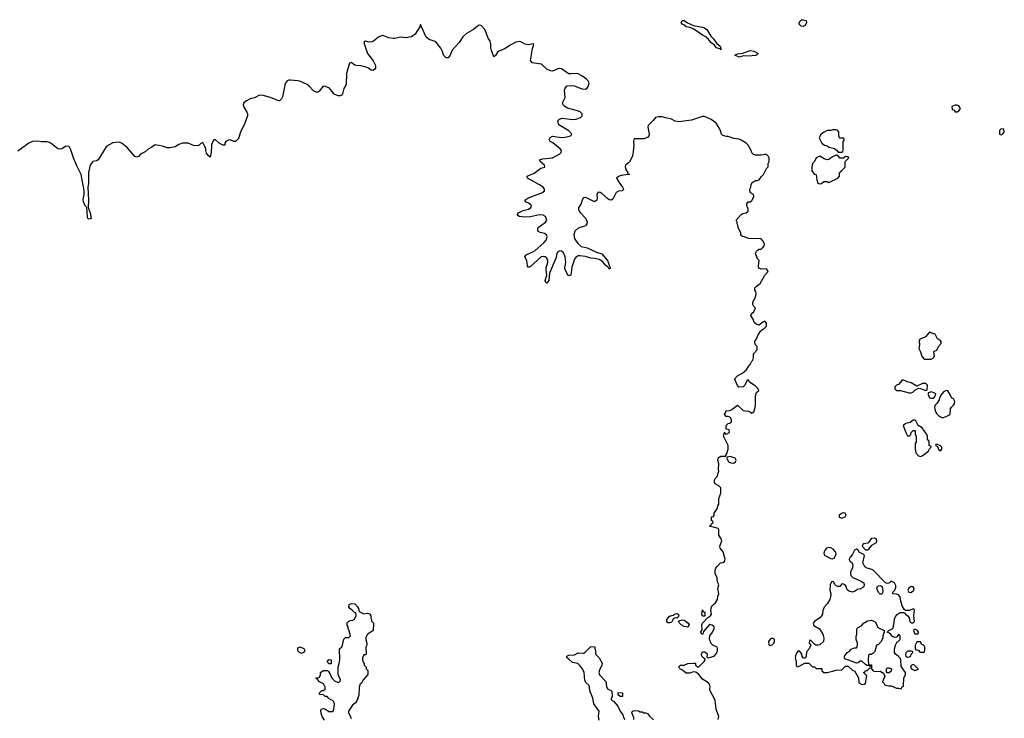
# Model space of a CAD drawing. Header units: inches. Extents: x 2380427 to 2580949, y 385907 to 546039.
# Tile 40 of 121: x 2443351 to 2454106, y 503491 to 511119. Entities that reach past the tile are written whole.
import ezdxf

# ---------------------------------------------------------------- set-up
doc = ezdxf.new("R2010")
doc.units = ezdxf.units.IN
doc.header["$MEASUREMENT"] = 0
for name, color, linetype in [('C4540', 7, 'Continuous'), ('C4541', 7, 'Continuous'), ('C4550', 7, 'Continuous'), ('C4551', 7, 'Continuous')]:
    doc.layers.add(name, color=color, linetype=linetype)

msp = doc.modelspace()

# ---------------------------------------------------------------- linework, layer by layer
at = {"layer": 'C4540', "color": 5, "elevation": 60}
for points in [[(2445814, 510000), (2445811, 509990), (2445763, 509890), (2445740, 509820), (2445710, 509788), (2445689, 509789), (2445650, 509808), (2445630, 509804), (2445602, 509790), (2445592, 509770), (2445590, 509749), (2445570, 509749), (2445529, 509769), (2445490, 509808), (2445470, 509806), (2445450, 509768), (2445446, 509750), (2445442, 509670), (2445430, 509618), (2445410, 509635), (2445390, 509662), (2445383, 509690), (2445384, 509710), (2445375, 509735), (2445350, 509778), (2445330, 509768), (2445311, 509749), (2445290, 509742), (2445250, 509745), (2445190, 509769), (2445130, 509769), (2445090, 509757), (2445048, 509732), (2444990, 509718), (2444961, 509721), (2444910, 509738), (2444830, 509754), (2444794, 509726), (2444754, 509706), (2444723, 509677), (2444671, 509649), (2444650, 509624), (2444630, 509617), (2444610, 509626), (2444524, 509724), (2444470, 509766), (2444450, 509777), (2444430, 509781), (2444370, 509773), (2444330, 509753), (2444297, 509730), (2444210, 509589), (2444190, 509577), (2444150, 509569), (2444131, 509550), (2444122, 509530), (2444103, 509450), (2444103, 509330), (2444096, 509290), (2444103, 509150), (2444099, 509070), (2444119, 509010), (2444130, 508950), (2444110, 508941), (2444095, 508950), (2444090, 508966), (2444083, 509070), (2444068, 509088), (2444048, 509130), (2444045, 509155), (2444054, 509210), (2444054, 509254), (2444024, 509430), (2443970, 509530), (2443938, 509610), (2443910, 509699), (2443890, 509733), (2443870, 509737), (2443850, 509733), (2443810, 509710), (2443790, 509705), (2443769, 509709), (2443730, 509737), (2443710, 509757), (2443677, 509777), (2443650, 509786), (2443590, 509786), (2443550, 509793), (2443491, 509789), (2443450, 509770), (2443330, 509685)], [(2450000, 509428), (2449922, 509418), (2449890, 509406), (2449871, 509390), (2449907, 509330), (2449937, 509290), (2449946, 509270), (2449941, 509259), (2449932, 509250), (2449890, 509245), (2449868, 509232), (2449830, 509158), (2449811, 509149), (2449790, 509153), (2449770, 509165), (2449710, 509221), (2449690, 509233), (2449670, 509235), (2449656, 509210), (2449659, 509170), (2449655, 509150), (2449631, 509129), (2449548, 509170), (2449530, 509176), (2449510, 509173), (2449500, 509159), (2449479, 509101), (2449456, 509070), (2449455, 509050), (2449463, 509030), (2449475, 509010), (2449535, 508950), (2449551, 508910), (2449546, 508890), (2449530, 508870), (2449450, 508841), (2449415, 508810), (2449404, 508770), (2449411, 508731), (2449421, 508710), (2449451, 508670), (2449484, 508644), (2449550, 508629), (2449650, 508581), (2449710, 508564), (2449770, 508490), (2449801, 508410), (2449799, 508401), (2449790, 508395), (2449778, 508418), (2449770, 508421), (2449750, 508440), (2449718, 508478), (2449680, 508500), (2449632, 508512), (2449590, 508516), (2449530, 508535), (2449470, 508542), (2449450, 508540), (2449430, 508528), (2449410, 508503), (2449382, 508418), (2449370, 508328), (2449350, 508323), (2449330, 508344), (2449308, 508390), (2449307, 508410), (2449317, 508470), (2449310, 508530), (2449290, 508574), (2449270, 508591), (2449250, 508594), (2449230, 508586), (2449220, 508570), (2449210, 508523), (2449138, 508350), (2449131, 508270), (2449110, 508243), (2449097, 508250), (2449092, 508270), (2449108, 508330), (2449100, 508390), (2449103, 508410), (2449120, 508470), (2449119, 508490), (2449110, 508515), (2449089, 508529), (2449074, 508534), (2449046, 508530), (2448930, 508426), (2448910, 508415), (2448899, 508430), (2448889, 508490), (2448869, 508530), (2448882, 508550), (2448957, 508583), (2448981, 508599), (2449077, 508683), (2449101, 508710), (2449113, 508750), (2449104, 508770), (2449084, 508784), (2449036, 508796), (2449009, 508810), (2449009, 508830), (2449015, 508850), (2449095, 508910), (2449109, 508930), (2449094, 508970), (2449070, 508985), (2449030, 508989), (2448930, 508965), (2448870, 508963), (2448808, 508970), (2448785, 508990), (2448799, 509010), (2448850, 509034), (2448909, 509050), (2448936, 509070), (2448941, 509090), (2448936, 509096), (2448910, 509117), (2448878, 509130), (2448869, 509150), (2448902, 509170), (2448964, 509196), (2449053, 509227), (2449084, 509250), (2449085, 509270), (2449069, 509290), (2449030, 509317), (2448970, 509347), (2448898, 509390), (2448895, 509410), (2448970, 509444), (2449044, 509496), (2449088, 509510), (2449082, 509530), (2449044, 509564), (2449029, 509590), (2449062, 509598), (2449170, 509611), (2449250, 509655), (2449265, 509670), (2449269, 509690), (2449256, 509710), (2449174, 509774), (2449146, 509790), (2449136, 509810), (2449146, 509834), (2449170, 509847), (2449270, 509834), (2449310, 509836), (2449369, 509850), (2449378, 509862), (2449381, 509870), (2449350, 509905), (2449241, 509970), (2449232, 510000)], [(2450000, 509557), (2449968, 509532), (2449963, 509517), (2449967, 509490), (2449993, 509447), (2449993, 509433), (2450000, 509432)], [(2446682, 503470), (2446655, 503510), (2446643, 503543), (2446642, 503578), (2446646, 503594), (2446670, 503598), (2446691, 503591), (2446727, 503567), (2446770, 503567), (2446775, 503570), (2446782, 503590), (2446789, 503650), (2446777, 503677), (2446729, 503709), (2446710, 503728), (2446688, 503728), (2446670, 503746), (2446626, 503750), (2446626, 503770), (2446650, 503794), (2446670, 503794), (2446686, 503810), (2446686, 503830), (2446670, 503866), (2446626, 503890), (2446606, 503910), (2446602, 503922), (2446590, 503926), (2446588, 503932), (2446622, 503938), (2446636, 503964), (2446638, 503990), (2446650, 504002), (2446670, 504012), (2446712, 504012), (2446724, 504004), (2446740, 503980), (2446757, 503937), (2446790, 503902), (2446830, 503882), (2446850, 503894), (2446855, 503910), (2446829, 503970), (2446828, 504050), (2446842, 504090), (2446848, 504130), (2446846, 504250), (2446868, 504272), (2446878, 504290), (2446890, 504354), (2446910, 504374), (2446947, 504373), (2446966, 504390), (2446950, 504446), (2446938, 504470), (2446938, 504490), (2446929, 504509), (2446928, 504532), (2446947, 504553), (2446960, 504560), (2446990, 504562), (2447006, 504570), (2447026, 504610), (2447022, 504642), (2447007, 504647), (2446986, 504670), (2446958, 504690), (2446946, 504710), (2446950, 504732), (2446976, 504744), (2447010, 504742), (2447042, 504710), (2447052, 504690), (2447058, 504658), (2447110, 504632), (2447150, 504638), (2447171, 504631), (2447185, 504610), (2447185, 504585), (2447192, 504570), (2447193, 504553), (2447214, 504530), (2447212, 504450), (2447152, 504410), (2447142, 504398), (2447131, 504370), (2447131, 504350), (2447142, 504310), (2447142, 504290), (2447133, 504267), (2447134, 504190), (2447130, 504186), (2447110, 504186), (2447094, 504150), (2447094, 504130), (2447104, 504104), (2447114, 504090), (2447114, 504070), (2447134, 504050), (2447134, 504030), (2447152, 504012), (2447152, 503968), (2447102, 503910), (2447084, 503876), (2447070, 503866), (2447058, 503830), (2447055, 503745), (2447038, 503690), (2447018, 503662), (2446986, 503634), (2446943, 503570), (2446941, 503550), (2446960, 503520), (2446971, 503490)], [(2449679, 503470), (2449673, 503510), (2449679, 503570), (2449623, 503650), (2449613, 503710), (2449577, 503790), (2449576, 503830), (2449570, 503848), (2449538, 503878), (2449523, 503903), (2449516, 503990), (2449497, 504030), (2449470, 504069), (2449449, 504089), (2449390, 504102), (2449350, 504138), (2449326, 504150), (2449326, 504170), (2449350, 504182), (2449410, 504185), (2449450, 504205), (2449510, 504202), (2449528, 504212), (2449590, 504274), (2449632, 504270), (2449633, 504253), (2449642, 504230), (2449642, 504190), (2449682, 504150), (2449712, 504092), (2449711, 504070), (2449683, 504017), (2449678, 503990), (2449686, 503966), (2449754, 503894), (2449760, 503840), (2449770, 503814), (2449814, 503790), (2449820, 503780), (2449822, 503730), (2449812, 503710), (2449813, 503693), (2449837, 503677), (2449885, 503625), (2449911, 503570), (2449938, 503530), (2449950, 503494), (2449960, 503480)]]:
    msp.add_lwpolyline(points, dxfattribs=at)
for points in [[(2446430, 504198), (2446396, 504216), (2446388, 504230), (2446388, 504252), (2446396, 504264), (2446410, 504272), (2446454, 504254), (2446465, 504230), (2446450, 504208)], [(2446730, 504086), (2446708, 504108), (2446728, 504132), (2446752, 504130), (2446754, 504090), (2446750, 504086)], [(2449910, 503728), (2449889, 503749), (2449887, 503773), (2449934, 503770), (2449934, 503730), (2449930, 503728)]]:
    msp.add_lwpolyline(points, close=True, dxfattribs=at)
at = {"layer": 'C4541', "color": 5, "elevation": 60}
msp.add_lwpolyline([(2449232, 510000), (2449229, 510010), (2449236, 510024), (2449247, 510033), (2449277, 510043), (2449390, 510030), (2449430, 510032), (2449478, 510050), (2449495, 510070), (2449495, 510090), (2449474, 510114), (2449445, 510125), (2449334, 510154), (2449305, 510170), (2449286, 510190), (2449279, 510210), (2449309, 510270), (2449301, 510350), (2449310, 510372), (2449330, 510395), (2449370, 510402), (2449410, 510395), (2449490, 510365), (2449530, 510362), (2449550, 510373), (2449562, 510390), (2449571, 510430), (2449561, 510450), (2449541, 510470), (2449490, 510505), (2449450, 510526), (2449428, 510532), (2449370, 510527), (2449349, 510529), (2449330, 510537), (2449270, 510581), (2449250, 510587), (2449230, 510584), (2449170, 510557), (2449150, 510561), (2449110, 510577), (2449050, 510632), (2448947, 510647), (2448932, 510672), (2448954, 510806), (2448968, 510848), (2448957, 510857), (2448910, 510845), (2448873, 510853), (2448833, 510873), (2448810, 510879), (2448770, 510873), (2448710, 510841), (2448650, 510801), (2448585, 510775), (2448570, 510764), (2448550, 510729), (2448530, 510715), (2448503, 510783), (2448497, 510810), (2448497, 510857), (2448485, 510890), (2448473, 510910), (2448433, 511010), (2448390, 511055), (2448370, 511059), (2448350, 511049), (2448308, 511012), (2448230, 510969), (2448191, 510930), (2448150, 510869), (2448074, 510786), (2448054, 510730), (2448030, 510703), (2448010, 510704), (2447981, 510730), (2447970, 510770), (2447950, 510809), (2447897, 510877), (2447890, 510882), (2447822, 510902), (2447790, 510929), (2447730, 511066), (2447720, 511040), (2447670, 510962), (2447630, 510933), (2447570, 510921), (2447510, 510929), (2447450, 510913), (2447430, 510913), (2447382, 510922), (2447330, 510943), (2447310, 510946), (2447270, 510929), (2447216, 510884), (2447202, 510878), (2447170, 510874), (2447130, 510885), (2447118, 510882), (2447111, 510869), (2447150, 510751), (2447213, 510670), (2447235, 510625), (2447239, 510610), (2447236, 510590), (2447226, 510574), (2447210, 510564), (2447190, 510569), (2447162, 510590), (2447125, 510605), (2447075, 510615), (2447030, 510617), (2447010, 510624), (2446970, 510651), (2446954, 510646), (2446919, 510530), (2446917, 510410), (2446893, 510367), (2446877, 510310), (2446866, 510294), (2446850, 510287), (2446830, 510288), (2446787, 510307), (2446736, 510370), (2446690, 510391), (2446667, 510393), (2446622, 510338), (2446610, 510329), (2446590, 510327), (2446562, 510342), (2446513, 510393), (2446490, 510411), (2446410, 510446), (2446390, 510452), (2446310, 510459), (2446290, 510458), (2446271, 510450), (2446250, 510422), (2446223, 510277), (2446210, 510254), (2446190, 510234), (2446170, 510237), (2446090, 510270), (2446010, 510293), (2445970, 510294), (2445914, 510266), (2445870, 510253), (2445828, 510232), (2445801, 510210), (2445791, 510190), (2445795, 510170), (2445831, 510110), (2445838, 510090), (2445838, 510070), (2445814, 510000)], dxfattribs=at)
at = {"layer": 'C4550', "color": 5, "elevation": 60}
for points in [[(2450253, 510000), (2450217, 509963), (2450214, 509946), (2450228, 509870), (2450224, 509850), (2450210, 509833), (2450170, 509819), (2450090, 509819), (2450070, 509817), (2450058, 509810), (2450055, 509790), (2450059, 509750), (2450057, 509710), (2450044, 509630), (2450013, 509567), (2450000, 509557)], [(2450980, 503480), (2450989, 503510), (2450959, 503590), (2450946, 503690), (2450894, 503790), (2450889, 503810), (2450894, 503834), (2450889, 503850), (2450878, 503870), (2450858, 503890), (2450810, 503918), (2450769, 503969), (2450736, 503996), (2450710, 503998), (2450670, 503983), (2450630, 503984), (2450590, 504018), (2450569, 504029), (2450549, 504050), (2450568, 504072), (2450610, 504072), (2450650, 504091), (2450710, 504094), (2450730, 504094), (2450734, 504090), (2450734, 504070), (2450750, 504054), (2450770, 504054), (2450828, 504110), (2450838, 504130), (2450838, 504138), (2450810, 504158), (2450799, 504179), (2450797, 504190), (2450810, 504216), (2450830, 504217), (2450850, 504205), (2450861, 504190), (2450858, 504158), (2450872, 504152), (2450935, 504170), (2450962, 504198), (2450974, 504230), (2450974, 504254), (2450969, 504269), (2450922, 504290), (2450902, 504310), (2450898, 504330), (2450886, 504350), (2450888, 504390), (2450919, 504430), (2450937, 504470), (2450935, 504490), (2450930, 504498), (2450910, 504509), (2450886, 504514), (2450822, 504438), (2450814, 504410), (2450806, 504410), (2450788, 504430), (2450807, 504453), (2450802, 504510), (2450809, 504530), (2450867, 504593), (2450890, 504602), (2450898, 504610), (2450908, 504630), (2450902, 504670), (2450908, 504710), (2450916, 504724), (2450950, 504752), (2450974, 504790), (2450976, 504824), (2450986, 504850), (2450978, 504910), (2450988, 504950), (2450978, 504970), (2450968, 505008), (2450968, 505030), (2450948, 505070), (2450948, 505108), (2450955, 505130), (2450968, 505150), (2451006, 505190), (2451030, 505192), (2451050, 505202), (2451058, 505230), (2451035, 505310), (2451002, 505350), (2450999, 505370), (2451022, 505430), (2451015, 505450), (2450989, 505490), (2450989, 505550), (2450982, 505562), (2450969, 505569), (2450886, 505590), (2450902, 505598), (2450907, 505613), (2450926, 505630), (2450922, 505642), (2450906, 505650), (2450906, 505690), (2450930, 505694), (2450935, 505705), (2450935, 505730), (2450974, 505786), (2450978, 505810), (2450988, 505830), (2450989, 505890), (2451009, 505950), (2451008, 506008), (2450988, 506028), (2450949, 506050), (2450939, 506070), (2450939, 506090), (2450950, 506112), (2450969, 506131), (2450989, 506190), (2450984, 506210), (2450989, 506269), (2450978, 506310), (2450982, 506330), (2450990, 506342), (2451010, 506352), (2451066, 506354), (2451066, 506366), (2451076, 506384), (2451089, 506430), (2451088, 506470), (2451038, 506570), (2451050, 506614), (2451058, 506598), (2451070, 506594), (2451106, 506610), (2451102, 506642), (2451067, 506647), (2451067, 506687), (2451089, 506711), (2451107, 506713), (2451126, 506730), (2451126, 506750), (2451115, 506775), (2451090, 506786), (2451067, 506787), (2451048, 506808), (2451048, 506812), (2451066, 506830), (2451066, 506850), (2451108, 506852), (2451130, 506862), (2451190, 506912), (2451252, 506852), (2451310, 506846), (2451335, 506835), (2451350, 506822), (2451370, 506834), (2451382, 506870), (2451389, 506910), (2451389, 507011), (2451398, 507050), (2451426, 507070), (2451418, 507090), (2451383, 507123), (2451322, 507162), (2451310, 507186), (2451298, 507182), (2451272, 507130), (2451252, 507110), (2451208, 507108), (2451190, 507126), (2451162, 507190), (2451168, 507210), (2451190, 507232), (2451250, 507262), (2451270, 507282), (2451288, 507292), (2451310, 507334), (2451330, 507354), (2451348, 507390), (2451359, 507401), (2451368, 507430), (2451366, 507470), (2451407, 507513), (2451408, 507550), (2451389, 507570), (2451382, 507590), (2451382, 507610), (2451398, 507630), (2451415, 507670), (2451443, 507717), (2451463, 507737), (2451486, 507750), (2451507, 507773), (2451507, 507807), (2451490, 507826), (2451470, 507818), (2451430, 507782), (2451395, 507795), (2451374, 507814), (2451362, 507850), (2451338, 507890), (2451346, 507910), (2451369, 507931), (2451388, 507970), (2451369, 507989), (2451359, 508010), (2451359, 508030), (2451365, 508050), (2451389, 508090), (2451397, 508123), (2451393, 508153), (2451382, 508170), (2451382, 508190), (2451394, 508206), (2451440, 508240), (2451489, 508331), (2451526, 508370), (2451510, 508398), (2451450, 508395), (2451426, 508406), (2451421, 508430), (2451428, 508490), (2451409, 508509), (2451389, 508570), (2451398, 508590), (2451410, 508602), (2451430, 508614), (2451450, 508614), (2451470, 508632), (2451482, 508650), (2451488, 508670), (2451470, 508706), (2451450, 508726), (2451310, 508729), (2451267, 508747), (2451246, 508750), (2451228, 508768), (2451227, 508787), (2451198, 508850), (2451196, 508876), (2451189, 508889), (2451188, 508910), (2451178, 508930), (2451230, 508992), (2451250, 509002), (2451286, 509010), (2451308, 509030), (2451309, 509050), (2451294, 509090), (2451295, 509110), (2451309, 509131), (2451330, 509131), (2451350, 509145), (2451364, 509170), (2451369, 509190), (2451368, 509210), (2451335, 509230), (2451328, 509250), (2451328, 509270), (2451338, 509290), (2451340, 509320), (2451356, 509344), (2451366, 509350), (2451390, 509362), (2451410, 509362), (2451430, 509372), (2451453, 509407), (2451475, 509430), (2451510, 509494), (2451527, 509513), (2451528, 509550), (2451538, 509570), (2451538, 509610), (2451530, 509626), (2451507, 509647), (2451490, 509648), (2451450, 509638), (2451390, 509638), (2451368, 509648), (2451350, 509666), (2451342, 509690), (2451309, 509749), (2451288, 509770), (2451230, 509805), (2451210, 509813), (2451150, 509823), (2451090, 509845), (2451070, 509844), (2451030, 509853), (2451017, 509870), (2451007, 509907), (2450996, 509930), (2450957, 509990), (2450944, 510000)], [(2450000, 509432), (2450012, 509430), (2450000, 509428)], [(2450060, 503480), (2450060, 503500), (2450038, 503550), (2450046, 503570), (2450070, 503578), (2450110, 503572), (2450130, 503562), (2450150, 503562), (2450170, 503552), (2450190, 503552), (2450210, 503542), (2450230, 503514), (2450273, 503473)]]:
    msp.add_lwpolyline(points, dxfattribs=at)
for points in [[(2452270, 509918), (2452230, 509918), (2452210, 509908), (2452170, 509908), (2452130, 509888), (2452100, 509860), (2452082, 509830), (2452114, 509770), (2452142, 509750), (2452170, 509741), (2452190, 509726), (2452251, 509711), (2452282, 509690), (2452293, 509673), (2452330, 509674), (2452342, 509678), (2452347, 509693), (2452346, 509790), (2452356, 509804), (2452358, 509818), (2452350, 509826), (2452310, 509826), (2452306, 509830), (2452298, 509850), (2452298, 509890), (2452288, 509908)], [(2454070, 509926), (2454054, 509910), (2454054, 509870), (2454070, 509862), (2454086, 509870), (2454106, 509890), (2454102, 509922)], [(2452278, 509638), (2452270, 509638), (2452230, 509622), (2452190, 509594), (2452170, 509589), (2452139, 509599), (2452090, 509629), (2452052, 509610), (2452031, 509569), (2452011, 509549), (2452005, 509510), (2452005, 509470), (2452030, 509434), (2452052, 509430), (2452058, 509370), (2452070, 509334), (2452090, 509325), (2452110, 509332), (2452133, 509353), (2452170, 509354), (2452190, 509342), (2452286, 509390), (2452306, 509410), (2452306, 509450), (2452322, 509458), (2452326, 509470), (2452366, 509510), (2452366, 509570), (2452406, 509610), (2452402, 509622), (2452370, 509626), (2452350, 509606), (2452310, 509606), (2452300, 509620)], [(2453290, 507706), (2453245, 507655), (2453185, 507630), (2453176, 507610), (2453178, 507570), (2453172, 507530), (2453191, 507491), (2453204, 507444), (2453230, 507414), (2453308, 507412), (2453330, 507425), (2453342, 507450), (2453338, 507490), (2453342, 507498), (2453368, 507512), (2453386, 507550), (2453416, 507584), (2453416, 507604), (2453410, 507615), (2453376, 507636), (2453350, 507686), (2453330, 507688), (2453318, 507698)], [(2453010, 507182), (2452990, 507182), (2452950, 507135), (2452930, 507128), (2452912, 507110), (2452912, 507090), (2452930, 507072), (2452971, 507071), (2453065, 507045), (2453090, 507045), (2453108, 507052), (2453130, 507074), (2453170, 507094), (2453190, 507092), (2453250, 507072), (2453262, 507078), (2453268, 507130), (2453250, 507148), (2453212, 507148), (2453150, 507118), (2453090, 507155), (2453046, 507166)], [(2453310, 507054), (2453274, 507046), (2453273, 507027), (2453290, 506992), (2453310, 506985), (2453330, 506985), (2453343, 506997), (2453358, 507030), (2453355, 507035), (2453343, 507043)], [(2453470, 507069), (2453443, 507057), (2453417, 507023), (2453398, 506990), (2453396, 506970), (2453370, 506928), (2453352, 506910), (2453345, 506890), (2453352, 506850), (2453370, 506814), (2453394, 506790), (2453430, 506772), (2453470, 506785), (2453515, 506810), (2453518, 506870), (2453528, 506890), (2453550, 506911), (2453561, 506930), (2453564, 506950), (2453550, 506978), (2453529, 506990), (2453518, 507018), (2453490, 507066)], [(2453130, 506748), (2453110, 506748), (2453078, 506722), (2453031, 506709), (2453002, 506690), (2453031, 506610), (2453050, 506574), (2453070, 506574), (2453086, 506590), (2453089, 506611), (2453110, 506634), (2453132, 506632), (2453132, 506590), (2453142, 506570), (2453142, 506510), (2453134, 506490), (2453131, 506430), (2453141, 506390), (2453170, 506358), (2453190, 506351), (2453210, 506358), (2453250, 506385), (2453278, 506410), (2453290, 506434), (2453306, 506450), (2453302, 506462), (2453286, 506470), (2453286, 506510), (2453282, 506522), (2453266, 506530), (2453266, 506570), (2453258, 506590), (2453210, 506662), (2453166, 506690), (2453140, 506740)], [(2453370, 506486), (2453358, 506482), (2453354, 506470), (2453378, 506458), (2453390, 506422), (2453410, 506412), (2453422, 506430), (2453422, 506450), (2453410, 506468)], [(2451110, 506348), (2451078, 506342), (2451074, 506330), (2451092, 506292), (2451120, 506280), (2451150, 506278), (2451168, 506290), (2451178, 506310), (2451166, 506330)], [(2452350, 505734), (2452334, 505730), (2452302, 505710), (2452302, 505690), (2452306, 505686), (2452330, 505678), (2452350, 505682), (2452366, 505690), (2452376, 505704), (2452378, 505710), (2452366, 505730)], [(2452690, 505459), (2452650, 505455), (2452635, 505425), (2452616, 505404), (2452570, 505398), (2452562, 505390), (2452552, 505370), (2452590, 505332), (2452610, 505332), (2452630, 505342), (2452660, 505380), (2452709, 505410), (2452715, 505430), (2452708, 505450)], [(2452498, 505338), (2452490, 505338), (2452470, 505326), (2452445, 505275), (2452422, 505250), (2452412, 505230), (2452414, 505210), (2452437, 505197), (2452451, 505170), (2452446, 505130), (2452426, 505090), (2452425, 505070), (2452431, 505050), (2452451, 505030), (2452542, 504990), (2452571, 504971), (2452576, 504950), (2452571, 504929), (2452561, 504919), (2452534, 504906), (2452503, 504897), (2452470, 504875), (2452449, 504869), (2452410, 504879), (2452395, 504890), (2452385, 504905), (2452379, 504930), (2452370, 504942), (2452350, 504955), (2452330, 504958), (2452311, 504929), (2452289, 504929), (2452270, 504938), (2452258, 504950), (2452242, 504982), (2452230, 504986), (2452218, 504982), (2452205, 504950), (2452202, 504890), (2452212, 504850), (2452212, 504832), (2452199, 504790), (2452174, 504746), (2452137, 504703), (2452123, 504670), (2452121, 504630), (2452111, 504610), (2452091, 504590), (2452031, 504550), (2452018, 504530), (2452025, 504505), (2452088, 504468), (2452124, 504410), (2452135, 504365), (2452131, 504330), (2452090, 504295), (2452070, 504289), (2452049, 504289), (2452036, 504296), (2451990, 504346), (2451978, 504342), (2451974, 504310), (2451994, 504290), (2451984, 504276), (2451974, 504250), (2451944, 504216), (2451942, 504170), (2451930, 504146), (2451908, 504150), (2451898, 504170), (2451896, 504196), (2451870, 504226), (2451850, 504226), (2451837, 504203), (2451825, 504175), (2451822, 504150), (2451832, 504110), (2451833, 504073), (2451838, 504058), (2451850, 504054), (2451928, 504092), (2451970, 504092), (2452010, 504054), (2452032, 504052), (2452050, 504034), (2452110, 504034), (2452114, 504030), (2452114, 504010), (2452133, 503993), (2452150, 503992), (2452170, 503992), (2452230, 504005), (2452270, 504018), (2452330, 504022), (2452370, 504062), (2452400, 504060), (2452450, 504014), (2452471, 504011), (2452512, 503932), (2452518, 503878), (2452550, 503862), (2452576, 503864), (2452590, 503874), (2452595, 503885), (2452596, 503924), (2452606, 503950), (2452602, 503962), (2452590, 503966), (2452582, 503982), (2452570, 503986), (2452568, 503992), (2452582, 503998), (2452588, 504012), (2452607, 504013), (2452630, 504034), (2452642, 504038), (2452646, 504050), (2452642, 504062), (2452608, 504068), (2452590, 504078), (2452550, 504115), (2452530, 504115), (2452510, 504098), (2452490, 504095), (2452407, 504127), (2452390, 504128), (2452370, 504138), (2452362, 504150), (2452362, 504170), (2452389, 504211), (2452410, 504222), (2452435, 504245), (2452470, 504262), (2452490, 504262), (2452494, 504266), (2452502, 504290), (2452502, 504310), (2452488, 504350), (2452489, 504389), (2452494, 504406), (2452496, 504464), (2452502, 504478), (2452550, 504505), (2452569, 504531), (2452581, 504539), (2452610, 504554), (2452650, 504561), (2452674, 504554), (2452700, 504540), (2452723, 504483), (2452794, 504450), (2452794, 504430), (2452785, 504415), (2452778, 504390), (2452778, 504370), (2452762, 504330), (2452730, 504298), (2452711, 504289), (2452690, 504222), (2452670, 504199), (2452650, 504189), (2452630, 504188), (2452621, 504179), (2452618, 504130), (2452622, 504082), (2452630, 504074), (2452654, 504074), (2452654, 504030), (2452674, 504010), (2452690, 504002), (2452750, 504005), (2452785, 503985), (2452802, 503950), (2452774, 503890), (2452794, 503870), (2452798, 503858), (2452846, 503846), (2452870, 503846), (2452930, 503822), (2452950, 503822), (2452970, 503814), (2452982, 503818), (2452986, 503830), (2453002, 503838), (2453006, 503850), (2453008, 503930), (2453028, 503970), (2453028, 503990), (2452978, 504058), (2452975, 504130), (2452969, 504149), (2452948, 504170), (2452918, 504190), (2452908, 504210), (2452908, 504248), (2452919, 504290), (2452935, 504325), (2452946, 504330), (2452967, 504353), (2452967, 504387), (2452962, 504402), (2452950, 504406), (2452937, 504383), (2452930, 504378), (2452910, 504375), (2452886, 504386), (2452859, 504419), (2452826, 504430), (2452846, 504450), (2452889, 504471), (2452899, 504510), (2452906, 504574), (2452916, 504604), (2452935, 504625), (2452970, 504646), (2453005, 504645), (2453019, 504639), (2453030, 504625), (2453051, 504611), (2453065, 504590), (2453074, 504550), (2453090, 504534), (2453110, 504534), (2453126, 504550), (2453119, 504610), (2453126, 504670), (2453122, 504682), (2453110, 504686), (2453070, 504669), (2453028, 504668), (2453015, 504675), (2452990, 504718), (2452976, 504770), (2452970, 504818), (2452950, 504838), (2452930, 504848), (2452888, 504850), (2452888, 504870), (2452909, 504891), (2452920, 504920), (2452920, 504940), (2452908, 504970), (2452870, 504988), (2452851, 504969), (2452830, 504962), (2452809, 504969), (2452670, 505114), (2452609, 505129), (2452584, 505144), (2452562, 505190), (2452578, 505270), (2452563, 505283), (2452523, 505303), (2452510, 505326)], [(2452190, 505357), (2452165, 505350), (2452148, 505332), (2452139, 505310), (2452136, 505290), (2452145, 505270), (2452210, 505236), (2452230, 505231), (2452250, 505242), (2452268, 505288), (2452262, 505310), (2452237, 505337), (2452210, 505354)], [(2452750, 504848), (2452730, 504866), (2452715, 504910), (2452722, 504930), (2452730, 504938), (2452750, 504942), (2452772, 504932), (2452778, 504870), (2452770, 504848)], [(2453090, 504929), (2453058, 504910), (2453052, 504890), (2453062, 504870), (2453090, 504865), (2453118, 504890), (2453122, 504910), (2453110, 504928)], [(2450530, 504586), (2450510, 504588), (2450490, 504578), (2450478, 504550), (2450470, 504542), (2450450, 504534), (2450430, 504535), (2450419, 504550), (2450419, 504570), (2450450, 504605), (2450490, 504618), (2450510, 504631), (2450530, 504636), (2450542, 504630), (2450551, 504610), (2450544, 504596)], [(2450810, 504608), (2450803, 504623), (2450810, 504674), (2450818, 504658), (2450834, 504650), (2450834, 504610), (2450830, 504608)], [(2450650, 504488), (2450610, 504494), (2450578, 504510), (2450558, 504530), (2450548, 504552), (2450560, 504560), (2450590, 504565), (2450610, 504561), (2450632, 504550), (2450652, 504530), (2450662, 504510)], [(2453130, 504466), (2453118, 504462), (2453114, 504450), (2453130, 504414), (2453150, 504412), (2453166, 504414), (2453168, 504430), (2453158, 504450)], [(2451570, 504368), (2451550, 504355), (2451532, 504330), (2451533, 504293), (2451550, 504285), (2451570, 504292), (2451588, 504310), (2451594, 504330), (2451594, 504354)], [(2453190, 504326), (2453150, 504326), (2453134, 504290), (2453134, 504250), (2453138, 504238), (2453170, 504234), (2453178, 504218), (2453190, 504214), (2453230, 504214), (2453238, 504230), (2453238, 504270), (2453230, 504286), (2453202, 504302)], [(2453090, 504226), (2453050, 504226), (2453030, 504206), (2453025, 504185), (2453032, 504170), (2453050, 504158), (2453070, 504162), (2453086, 504170), (2453088, 504192), (2453106, 504210), (2453102, 504222)], [(2452850, 503988), (2452828, 503988), (2452820, 504000), (2452818, 504030), (2452830, 504042), (2452850, 504042), (2452872, 504032), (2452870, 504006)], [(2453110, 504078), (2453090, 504066), (2453082, 504050), (2453094, 504030), (2453130, 504014), (2453150, 504022), (2453166, 504030), (2453126, 504070)]]:
    msp.add_lwpolyline(points, close=True, dxfattribs=at)
at = {"layer": 'C4551', "color": 5}
for points, elevation in [([(2451010, 510789), (2450999, 510799), (2450964, 510810), (2450940, 510839), (2450901, 510870), (2450870, 510910), (2450837, 510937), (2450809, 510950), (2450714, 511014), (2450674, 511034), (2450630, 511042), (2450604, 511064), (2450589, 511070), (2450578, 511090), (2450588, 511110), (2450610, 511111), (2450646, 511086), (2450710, 511056), (2450810, 511039), (2450831, 511031), (2450858, 511010), (2450900, 510940), (2450931, 510910), (2450963, 510863), (2451001, 510830), (2451011, 510809)], 40), ([(2451910, 511045), (2451888, 511050), (2451865, 511070), (2451870, 511095), (2451890, 511116), (2451910, 511119), (2451942, 511110), (2451946, 511090), (2451930, 511055)], 40), ([(2451310, 510721), (2451257, 510723), (2451210, 510709), (2451162, 510730), (2451190, 510745), (2451250, 510754), (2451330, 510781), (2451370, 510775), (2451416, 510750), (2451398, 510730), (2451390, 510727)], 40), ([(2453590, 510186), (2453570, 510186), (2453534, 510170), (2453538, 510138), (2453553, 510133), (2453570, 510114), (2453590, 510114), (2453610, 510122), (2453626, 510150), (2453610, 510178)], 60)]:
    msp.add_lwpolyline(points, close=True, dxfattribs=dict(at, elevation=elevation))
at = {"layer": 'C4551', "color": 5, "elevation": 60}
msp.add_lwpolyline([(2450944, 510000), (2450905, 510030), (2450850, 510056), (2450830, 510063), (2450810, 510063), (2450690, 510022), (2450550, 510005), (2450512, 510012), (2450470, 510032), (2450410, 510049), (2450370, 510057), (2450330, 510059), (2450295, 510050), (2450270, 510017), (2450253, 510000)], dxfattribs=at)

doc.saveas('drawing.dxf')
